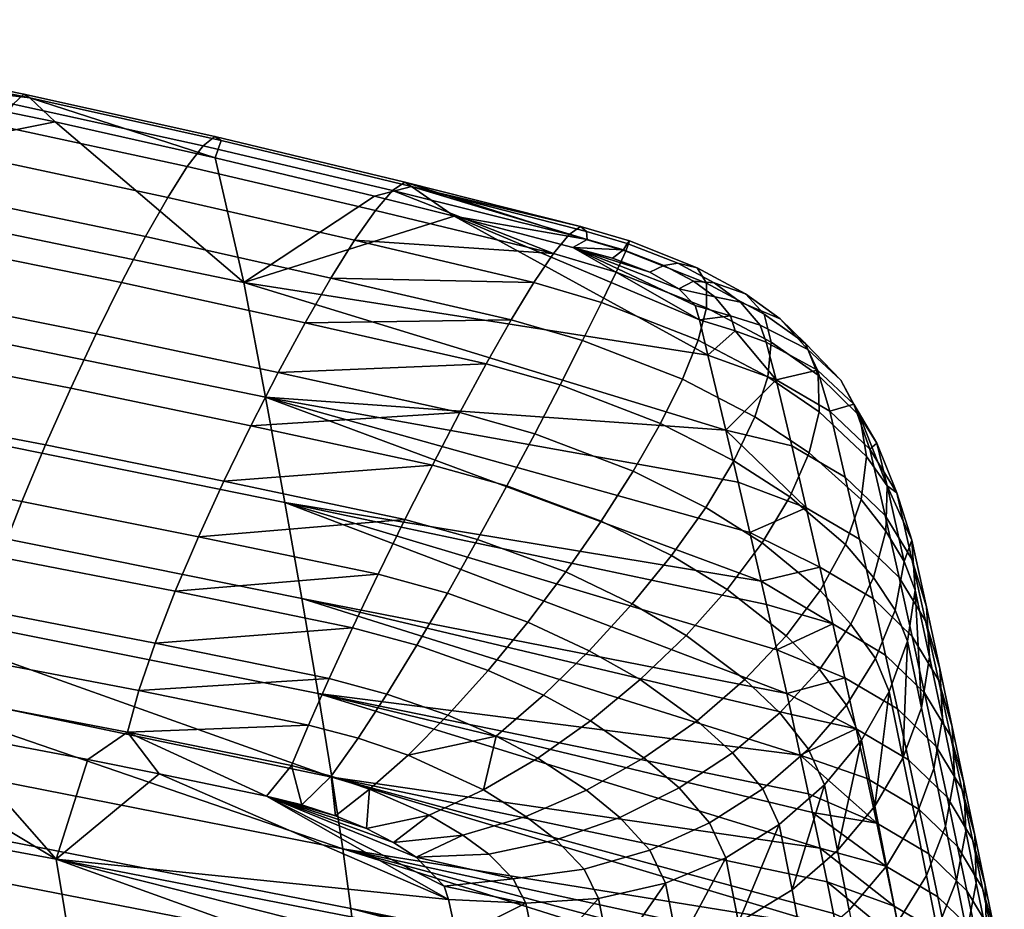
# Model space of a CAD drawing. Header units: millimetres. Extents: x -295 to 295, y -254 to 295.
# Tile 37 of 37: x 150 to 214, y 227 to 284. Entities that reach past the tile are written whole.
import ezdxf

# ---------------------------------------------------------------- set-up
doc = ezdxf.new("R2010")
doc.units = ezdxf.units.MM
doc.header["$MEASUREMENT"] = 0
doc.layers.add('operadlo', color=12, linetype='Continuous')

msp = doc.modelspace()

# ---------------------------------------------------------------- meshes
at = {"layer": 'operadlo'}
mesh = msp.add_polyface(dxfattribs=at)
corners = [(138.369, 281.929, 808.756), (138.723, 281.72, 805.09), (126.249, 284.046, 804.587), (125.926, 284.233, 808.222), (137.729, 281.253, 811.67), (125.342, 283.525, 811.116), (136.849, 279.803, 813.851), (124.539, 282.034, 813.287), (150.767, 279.409, 809.332), (151.153, 279.177, 805.635), (150.073, 278.771, 812.265), (149.118, 277.368, 814.454), (147.95, 275.308, 815.921), (135.773, 277.688, 815.319), (146.617, 272.699, 816.686), (134.546, 275.019, 816.092), (145.169, 269.65, 816.769), (133.212, 271.905, 816.191), (143.653, 266.266, 816.192), (131.815, 268.456, 815.633), (142.117, 262.656, 814.974), (130.401, 264.782, 814.439), (140.61, 258.928, 813.137), (129.012, 260.992, 812.629), (139.18, 255.188, 810.701), (127.695, 257.198, 810.22), (137.875, 251.546, 807.686), (126.494, 253.508, 807.233), (163.118, 276.674, 809.949), (163.534, 276.414, 806.223), (162.37, 276.078, 812.898), (161.341, 274.729, 815.093), (160.083, 272.734, 816.555), (158.648, 270.196, 817.308), (157.089, 267.221, 817.373), (155.456, 263.913, 816.773), (153.801, 260.378, 815.528), (152.178, 256.72, 813.663), (150.637, 253.044, 811.198), (175.421, 273.723, 810.603), (175.866, 273.433, 806.852), (174.621, 273.174, 813.565), (173.52, 271.888, 815.761), (172.175, 269.966, 817.216), (170.641, 267.51, 817.954), (168.973, 264.622, 817.997), (167.227, 261.402, 817.37), (165.458, 257.952, 816.096), (163.721, 254.375, 814.201), (162.073, 250.771, 811.706), (180.696, 261.971, 818.449), (178.979, 258.804, 817.798), (177.207, 255.411, 816.502), (152.797, 277.615, 801.223), (137.203, 280.819, 800.592), (163.15, 275.289, 801.68), (173.467, 272.811, 802.168), (126.768, 282.764, 800.21), (134.532, 266.336, 756.1), (166.406, 259.808, 757.55), (167.657, 252.991, 735.114), (135.539, 259.506, 733.598), (133.412, 273.768, 778.392), (165.015, 267.227, 779.777), (178.611, 271.515, 802.423)]
mesh.append_faces([[corners[k] for k in face] for face in [(0, 1, 2, 3), (4, 0, 3, 5), (6, 4, 5, 7), (8, 9, 1, 0), (10, 8, 0, 4), (11, 10, 4, 6), (12, 11, 6, 13), (14, 12, 13, 15), (16, 14, 15, 17), (18, 16, 17, 19), (20, 18, 19, 21), (22, 20, 21, 23), (24, 22, 23, 25), (26, 24, 25, 27), (28, 29, 9, 8), (30, 28, 8, 10), (31, 30, 10, 11), (32, 31, 11, 12), (33, 32, 12, 14), (34, 33, 14, 16), (35, 34, 16, 18), (36, 35, 18, 20), (37, 36, 20, 22), (38, 37, 22, 24), (39, 40, 29, 28), (41, 39, 28, 30), (42, 41, 30, 31), (43, 42, 31, 32), (44, 43, 32, 33), (45, 44, 33, 34), (46, 45, 34, 35), (47, 46, 35, 36), (48, 47, 36, 37), (49, 48, 37, 38), (46, 50, 45, 45), (47, 51, 46, 46), (48, 52, 47, 47), (9, 53, 54, 54), (9, 55, 53, 53), (9, 54, 1, 1), (29, 55, 9, 9), (40, 56, 55, 29), (1, 54, 57, 2), (58, 59, 60, 61), (62, 63, 59, 58), (53, 55, 63, 63), (56, 64, 63, 63), (63, 55, 56, 56), (63, 62, 53, 53), (53, 62, 54, 54), (54, 62, 57, 57)]])
mesh = msp.add_polyface(dxfattribs=at)
corners = [(175.866, 273.433, 806.852), (186.793, 270.849, 811.163), (187.182, 270.525, 807.423), (175.421, 273.723, 810.603), (186.064, 270.338, 814.108), (174.621, 273.174, 813.565), (185.042, 269.094, 816.285), (173.52, 271.888, 815.761), (172.175, 269.966, 817.216), (183.775, 267.217, 817.718), (170.641, 267.51, 817.954), (182.31, 264.809, 818.431), (168.973, 264.622, 817.997), (180.696, 261.971, 818.449), (193.094, 268.467, 806.484), (192.196, 268.323, 804.552), (189.571, 269.347, 805.252), (189.817, 269.758, 807.384), (187.234, 270.018, 805.248), (189.975, 269.912, 811.043), (194.356, 268.175, 809.809), (189.721, 269.259, 813.917), (194.956, 267.187, 812.428), (189.101, 267.9, 816.032), (194.957, 265.594, 814.362), (194.419, 263.49, 815.627), (188.158, 265.937, 817.411), (193.407, 260.964, 816.244), (186.936, 263.469, 818.081), (185.479, 260.6, 818.067), (197.148, 265.96, 802.949), (195.501, 266.293, 801.662), (194.102, 267.305, 803.316), (195.445, 267.196, 804.944), (197.471, 266.481, 807.764), (178.611, 271.515, 802.423), (173.467, 272.811, 802.168), (186.308, 269.5, 802.819), (188.867, 268.802, 802.934), (191.276, 267.894, 802.361), (193.17, 266.812, 800.88), (196.501, 265.059, 799.015), (194.224, 265.74, 798.714), (194.491, 264.805, 796.245), (196.797, 264.088, 796.464), (195.04, 262.524, 790.035), (196.198, 257.674, 776.308), (165.015, 267.227, 779.777), (166.406, 259.808, 757.55)]
mesh.append_faces([[corners[k] for k in face] for face in [(0, 1, 2, 2), (3, 1, 0, 0), (3, 4, 1, 1), (5, 4, 3, 3), (5, 6, 4, 4), (7, 6, 5, 5), (6, 8, 9, 9), (8, 6, 7, 7), (9, 10, 11, 11), (10, 9, 8, 8), (11, 12, 13, 13), (12, 11, 10, 10), (14, 15, 16, 17), (17, 16, 18, 2), (19, 17, 2, 1), (20, 14, 17, 19), (21, 19, 1, 4), (22, 20, 19, 21), (23, 21, 4, 6), (24, 22, 21, 23), (25, 24, 23, 26), (26, 23, 6, 9), (27, 25, 26, 28), (28, 26, 9, 11), (29, 28, 11, 13), (30, 31, 32, 33), (33, 32, 15, 14), (34, 33, 14, 20), (0, 35, 36, 36), (37, 35, 18, 18), (0, 18, 35, 35), (16, 38, 37, 37), (38, 16, 15, 39), (40, 31, 41, 42), (41, 43, 42, 42), (44, 45, 43, 43), (39, 15, 32, 40), (16, 37, 18, 18), (31, 40, 32, 32), (41, 44, 43, 43), (18, 0, 2, 2), (45, 46, 47, 47), (43, 45, 35, 35), (40, 42, 37, 37), (37, 42, 43, 43), (47, 46, 48, 48), (45, 47, 35, 35), (38, 39, 37, 37), (37, 39, 40, 40), (43, 35, 37, 37)]])
mesh = msp.add_polyface(dxfattribs=at)
corners = [(199.712, 264.867, 805.2), (197.148, 265.96, 802.949), (195.445, 267.196, 804.944), (197.471, 266.481, 807.764), (198.676, 265.174, 810.008), (194.356, 268.175, 809.809), (194.956, 267.187, 812.428), (201.367, 263.268, 807.017), (199.133, 263.358, 811.684), (194.957, 265.594, 814.362), (202.185, 261.238, 808.394), (202.24, 258.857, 809.33), (198.912, 261.116, 812.799), (194.419, 263.49, 815.627), (201.605, 256.201, 809.82), (198.086, 258.532, 813.361), (200.354, 253.349, 809.861), (196.724, 255.688, 813.378), (198.561, 250.377, 809.45), (194.9, 252.67, 812.856), (198.82, 263.354, 796.951), (196.797, 264.088, 796.464), (196.501, 265.059, 799.015), (198.426, 264.453, 799.786), (195.501, 266.293, 801.662), (201.514, 262.884, 801.162), (202.127, 261.545, 797.823), (203.644, 260.897, 802.3), (204.496, 259.342, 798.548), (204.885, 258.567, 803.185), (205.986, 256.822, 799.107), (205.303, 255.968, 803.802), (206.654, 254.063, 799.484), (206.557, 251.142, 799.662), (204.967, 253.174, 804.132), (205.755, 248.135, 799.622), (203.944, 250.259, 804.161), (202.302, 247.296, 803.873), (199.46, 260.919, 790.352), (202.929, 258.906, 790.791), (205.523, 256.441, 790.988), (207.281, 253.621, 790.965), (208.245, 250.544, 790.744), (207.755, 249.165, 795.02), (203.931, 254.634, 778.777), (200.471, 256.662, 778.341), (206.511, 252.156, 778.992), (208.251, 249.326, 779.007), (209.195, 246.242, 778.842), (204.858, 250.613, 766.883), (201.412, 252.643, 766.436), (207.418, 248.14, 767.138), (205.729, 246.775, 754.928), (202.298, 248.802, 754.472), (196.198, 257.674, 776.308), (195.04, 262.524, 790.035), (196.998, 254.293, 766.27), (197.761, 251.036, 756.189)]
mesh.append_faces([[corners[k] for k in face] for face in [(0, 1, 2, 3), (4, 3, 5, 6), (7, 0, 3, 4), (8, 4, 6, 9), (10, 7, 4, 8), (11, 10, 8, 12), (12, 8, 9, 13), (14, 11, 12, 15), (16, 14, 15, 17), (18, 16, 17, 19), (20, 21, 22, 23), (23, 22, 24, 1), (25, 23, 1, 0), (26, 20, 23, 25), (27, 25, 0, 7), (28, 26, 25, 27), (29, 27, 7, 10), (30, 28, 27, 29), (31, 32, 29, 29), (31, 29, 10, 11), (30, 29, 32, 32), (33, 32, 31, 34), (34, 31, 11, 14), (35, 33, 34, 36), (36, 34, 14, 16), (37, 36, 16, 18), (26, 38, 20, 20), (38, 26, 39, 39), (28, 39, 26, 26), (39, 28, 40, 40), (30, 40, 28, 28), (40, 30, 41, 41), (32, 41, 30, 30), (41, 32, 42, 42), (43, 32, 33, 33), (43, 42, 32, 32), (44, 45, 38, 39), (46, 44, 39, 40), (47, 46, 40, 41), (48, 47, 41, 42), (49, 50, 45, 44), (51, 49, 44, 46), (52, 53, 50, 49), (38, 54, 55, 55), (50, 56, 54, 54), (50, 57, 56, 56), (38, 21, 20, 20), (55, 21, 38, 38), (57, 50, 53, 53), (38, 45, 54, 54), (45, 50, 54, 54)]])
mesh = msp.add_polyface(dxfattribs=at)
corners = [(180.696, 261.971, 818.449), (167.227, 261.402, 817.37), (178.979, 258.804, 817.798), (165.458, 257.952, 816.096), (177.207, 255.411, 816.502), (163.721, 254.375, 814.201), (175.428, 251.892, 814.586), (191.98, 258.11, 816.23), (193.407, 260.964, 816.244), (186.936, 263.469, 818.081), (185.479, 260.6, 818.067), (190.202, 255.018, 815.605), (183.832, 257.429, 817.392), (188.135, 251.781, 814.385), (182.037, 254.057, 816.083), (185.841, 248.49, 812.591), (180.139, 250.586, 814.165), (183.381, 245.237, 810.241), (178.183, 247.116, 811.661), (173.689, 248.348, 812.074), (180.818, 242.115, 807.353), (176.211, 243.749, 808.598), (172.037, 244.882, 808.991), (178.214, 239.214, 803.945), (174.269, 240.586, 805), (170.521, 241.593, 805.363), (175.631, 236.627, 800.037), (172.399, 237.727, 800.893), (173.132, 234.445, 795.647), (170.647, 235.273, 796.3), (198.086, 258.532, 813.361), (198.912, 261.116, 812.799), (194.419, 263.49, 815.627), (196.724, 255.688, 813.378), (194.9, 252.67, 812.856), (196.298, 247.364, 808.581), (198.561, 250.377, 809.45), (192.683, 249.559, 811.803), (193.641, 244.385, 807.253), (190.146, 246.439, 810.227), (190.661, 241.521, 805.462), (187.361, 243.394, 808.134), (187.433, 238.847, 803.203), (184.397, 240.507, 805.534), (184.031, 236.441, 800.474), (181.328, 237.862, 802.432), (180.527, 234.382, 797.271), (194.344, 238.866, 800.938), (197.434, 241.526, 802.277), (193.176, 234.511, 795.576), (196.641, 236.791, 796.956), (190.906, 236.456, 799.216), (187.188, 234.367, 797.096), (169.825, 240.621, 687.237), (201.022, 236.633, 705.186), (201.563, 234.132, 694.878), (201.82, 232.93, 689.711), (168.765, 246.781, 712.49), (200.141, 240.623, 720.585), (200.444, 239.261, 715.461), (167.657, 252.991, 735.114), (199.507, 243.441, 730.806), (198.487, 247.905, 746.067), (166.406, 259.808, 757.55), (197.761, 251.036, 756.189), (196.998, 254.293, 766.27), (198.836, 246.385, 740.99), (196.198, 257.674, 776.308)]
mesh.append_faces([[corners[k] for k in face] for face in [(0, 1, 2, 2), (2, 3, 4, 4), (4, 5, 6, 6), (7, 8, 9, 10), (11, 7, 10, 12), (12, 10, 0, 2), (13, 11, 12, 14), (14, 12, 2, 4), (15, 13, 14, 16), (16, 14, 4, 6), (17, 15, 16, 18), (18, 16, 6, 19), (20, 17, 18, 21), (21, 18, 19, 22), (23, 20, 21, 24), (24, 21, 22, 25), (26, 23, 24, 27), (28, 26, 27, 29), (30, 31, 32, 8), (33, 30, 8, 7), (34, 33, 7, 11), (35, 36, 34, 37), (37, 34, 11, 13), (38, 35, 37, 39), (39, 37, 13, 15), (40, 38, 39, 41), (41, 39, 15, 17), (42, 40, 41, 43), (43, 41, 17, 20), (44, 42, 43, 45), (45, 43, 20, 23), (26, 45, 23, 23), (46, 45, 26, 26), (47, 48, 38, 40), (49, 50, 47, 51), (51, 47, 40, 42), (52, 51, 42, 44), (53, 54, 55, 55), (55, 56, 53, 53), (57, 58, 59, 59), (60, 61, 58, 58), (59, 54, 57, 57), (62, 63, 64, 64), (63, 65, 64, 64), (66, 60, 62, 62), (65, 63, 67, 67), (61, 60, 66, 66), (63, 62, 60, 60), (60, 58, 57, 57), (57, 54, 53, 53)]])
mesh = msp.add_polyface(dxfattribs=at)
corners = [(172.936, 231.882, 789.792), (173.132, 234.445, 795.647), (170.935, 232.703, 790.737), (170.647, 235.273, 796.3), (168.085, 235.956, 796.568), (166.472, 233.989, 791.457), (168.756, 233.415, 791.301), (136.744, 248.107, 804.114), (137.875, 251.546, 807.686), (126.494, 253.508, 807.233), (125.452, 250.033, 803.686), (135.834, 244.98, 800.005), (124.615, 246.882, 799.6), (149.231, 249.455, 808.156), (150.637, 253.044, 811.198), (139.18, 255.188, 810.701), (148.012, 246.057, 804.559), (147.031, 242.956, 800.429), (146.34, 240.257, 795.788), (135.195, 242.273, 795.38), (160.567, 247.242, 808.636), (162.073, 250.771, 811.706), (159.261, 243.89, 805.015), (158.208, 240.816, 800.866), (157.466, 238.122, 796.214), (175.428, 251.892, 814.586), (173.689, 248.348, 812.074), (163.721, 254.375, 814.201), (172.037, 244.882, 808.991), (170.521, 241.593, 805.363), (169.188, 238.584, 801.214), (172.399, 237.727, 800.893), (174.269, 240.586, 805), (124.027, 244.165, 794.993), (127.011, 241.448, 789.992), (136.323, 239.836, 790.31), (145.619, 238.133, 790.645), (154.897, 236.344, 790.997), (159.53, 235.417, 791.179), (138.562, 237.042, 634.405), (171.413, 230.583, 636.206), (171.94, 226.713, 610.473), (138.985, 233.158, 608.6), (170.708, 235.22, 661.801), (137.284, 247.109, 685.582), (169.825, 240.621, 687.237), (136.431, 253.284, 710.908), (168.765, 246.781, 712.49), (135.539, 259.506, 733.598), (167.657, 252.991, 735.114), (176.151, 230.034, 786.901), (174.695, 230.981, 788.5), (178.254, 227.293, 780.813), (152.849, 229.894, 771.108), (125.355, 234.986, 769.991), (137.923, 242.071, 659.971)]
mesh.append_faces([[corners[k] for k in face] for face in [(0, 1, 2, 2), (3, 2, 1, 1), (4, 5, 6, 6), (6, 3, 4, 4), (3, 6, 2, 2), (7, 8, 9, 10), (11, 7, 10, 12), (13, 14, 15, 8), (16, 13, 8, 7), (17, 16, 7, 11), (18, 17, 11, 19), (20, 21, 14, 13), (22, 20, 13, 16), (23, 22, 16, 17), (24, 23, 17, 18), (25, 21, 26, 26), (21, 25, 27, 27), (26, 20, 28, 28), (20, 26, 21, 21), (28, 22, 29, 29), (22, 28, 20, 20), (29, 23, 30, 30), (23, 29, 22, 22), (30, 24, 4, 4), (24, 30, 23, 23), (31, 32, 29, 30), (3, 31, 30, 4), (33, 34, 35, 19), (18, 36, 37, 24), (24, 5, 4, 4), (19, 35, 18, 18), (24, 38, 5, 5), (38, 24, 37, 37), (36, 18, 35, 35), (39, 40, 41, 42), (43, 44, 45, 45), (46, 47, 45, 44), (48, 49, 47, 46), (50, 51, 5, 5), (52, 38, 53, 53), (2, 6, 5, 5), (5, 0, 2, 2), (52, 5, 38, 38), (37, 53, 38, 38), (53, 37, 36, 36), (36, 35, 53, 53), (54, 53, 35, 35), (40, 55, 43, 43), (40, 39, 55, 55), (43, 55, 44, 44)]])
mesh = msp.add_polyface(dxfattribs=at)
corners = [(204.304, 245.12, 799.349), (205.755, 248.135, 799.622), (203.944, 250.259, 804.161), (202.302, 247.296, 803.873), (202.263, 242.173, 798.825), (200.11, 244.361, 803.25), (198.561, 250.377, 809.45), (196.298, 247.364, 808.581), (199.69, 239.371, 798.033), (197.434, 241.526, 802.277), (193.641, 244.385, 807.253), (196.641, 236.791, 796.956), (194.344, 238.866, 800.938), (208.245, 250.544, 790.744), (207.755, 249.165, 795.02), (208.457, 247.308, 790.347), (207.956, 244.01, 789.797), (207.153, 246.024, 794.791), (206.557, 251.142, 799.662), (206.785, 240.746, 789.115), (205.888, 242.897, 794.383), (204.984, 237.615, 788.323), (204.007, 239.872, 793.792), (202.594, 234.713, 787.445), (201.558, 237.032, 793.016), (198.588, 234.466, 792.05), (209.384, 243.003, 778.517), (209.195, 246.242, 778.842), (208.861, 239.706, 778.052), (207.668, 236.45, 777.469), (205.846, 233.334, 776.786), (209.136, 245.32, 767.216), (207.418, 248.14, 767.138), (206.511, 252.156, 778.992), (208.251, 249.326, 779.007), (210.054, 242.252, 767.135), (210.217, 239.033, 766.91), (209.668, 235.761, 766.558), (208.45, 232.534, 766.096), (208.269, 244.312, 755.22), (205.729, 246.775, 754.928), (204.858, 250.613, 766.883), (209.965, 241.509, 755.359), (210.859, 238.464, 755.359), (210.997, 235.273, 755.231), (206.546, 243.116, 742.912), (203.132, 245.137, 742.446), (202.298, 248.802, 754.472), (209.068, 240.667, 743.24), (210.741, 237.887, 743.44), (211.613, 234.871, 743.52), (207.314, 239.633, 730.83), (203.915, 241.647, 730.355), (209.817, 237.202, 731.195), (211.471, 234.446, 731.456), (208.034, 236.327, 718.693), (204.648, 238.333, 718.209), (210.522, 233.913, 719.096), (198.836, 246.385, 740.99), (198.487, 247.905, 746.067), (200.141, 240.623, 720.585), (199.507, 243.441, 730.806), (197.761, 251.036, 756.189), (201.022, 236.633, 705.186), (200.444, 239.261, 715.461), (205.347, 235.126, 705.73)]
mesh.append_faces([[corners[k] for k in face] for face in [(0, 1, 2, 3), (4, 0, 3, 5), (5, 3, 6, 7), (8, 4, 5, 9), (9, 5, 7, 10), (11, 8, 9, 12), (13, 14, 15, 15), (16, 15, 14, 17), (17, 14, 18, 1), (19, 16, 17, 20), (20, 17, 1, 0), (21, 19, 20, 22), (22, 20, 0, 4), (23, 21, 22, 24), (24, 22, 4, 8), (25, 24, 8, 11), (26, 27, 13, 15), (28, 15, 16, 16), (26, 15, 28, 28), (29, 16, 19, 19), (28, 16, 29, 29), (30, 19, 21, 21), (31, 32, 33, 34), (35, 31, 34, 27), (36, 35, 27, 26), (37, 36, 26, 28), (38, 37, 28, 29), (39, 40, 41, 32), (42, 39, 32, 31), (43, 42, 31, 35), (44, 43, 35, 36), (45, 46, 47, 40), (48, 45, 40, 39), (49, 48, 39, 42), (50, 49, 42, 43), (51, 52, 46, 45), (53, 51, 45, 48), (54, 53, 48, 49), (55, 56, 52, 51), (57, 55, 51, 53), (46, 58, 59, 59), (52, 60, 61, 61), (46, 61, 58, 58), (47, 59, 62, 62), (56, 63, 64, 64), (46, 52, 61, 61), (52, 56, 60, 60), (63, 56, 65, 65), (59, 47, 46, 46), (60, 56, 64, 64)]])
mesh = msp.add_polyface(dxfattribs=at)
corners = [(183.252, 227.06, 782.513), (177.962, 228.154, 782.993), (178.254, 227.293, 780.813), (182.444, 228.635, 786.23), (180.857, 230.234, 789.452), (176.151, 230.034, 786.901), (174.695, 230.981, 788.5), (176.996, 232.745, 793.59), (172.936, 231.882, 789.792), (179.185, 231.456, 791.594), (173.132, 234.445, 795.647), (184.04, 216.659, 520.193), (188.408, 215.139, 516.878), (184.45, 216.027, 515.315), (179.026, 217.769, 518.865), (176.422, 217.806, 513.707), (176.455, 218.336, 518.529), (180.492, 216.908, 514.274), (184.031, 236.441, 800.474), (181.328, 237.862, 802.432), (180.527, 234.382, 797.271), (175.631, 236.627, 800.037), (183.258, 232.676, 794.56), (187.188, 234.367, 797.096), (185.226, 231.155, 791.841), (187.969, 227.352, 783.497), (187.025, 229.256, 787.985), (184.084, 223.065, 771.752), (188.79, 223.281, 772.601), (180.648, 215.656, 510.668), (185.066, 214.675, 511.82), (176.092, 216.655, 510.044), (175.368, 215.004, 507.463), (180.324, 213.929, 508.126), (163.927, 220.462, 513.213), (163.502, 219.315, 509.589), (179.138, 223.25, 769.742), (184.849, 219.407, 761.137), (185.576, 215.977, 750.445), (180.46, 217.307, 751.836), (181.078, 214.555, 742.811), (186.265, 212.753, 739.687), (179.814, 220.201, 760.816), (178.79, 224.835, 774.182), (163.48, 221.094, 517.96), (200.106, 213.215, 533.056), (196.91, 213.852, 528.869), (172.471, 220.176, 541.352), (193.098, 214.663, 525.271), (188.772, 215.612, 522.351), (204.648, 218.059, 606.136), (172.259, 223.921, 587.495), (171.94, 226.713, 610.473), (203.353, 225.407, 653.34), (171.413, 230.583, 636.206), (170.708, 235.22, 661.801), (169.825, 240.621, 687.237), (202.305, 230.62, 679.355), (153.929, 223.396, 750.949), (152.849, 229.894, 771.108), (166.472, 233.989, 791.457)]
mesh.append_faces([[corners[k] for k in face] for face in [(0, 1, 2, 2), (3, 1, 0, 0), (4, 5, 3, 3), (3, 5, 1, 1), (6, 7, 8, 8), (9, 6, 5, 5), (4, 9, 5, 5), (8, 7, 10, 10), (9, 7, 6, 6), (11, 12, 13, 13), (13, 14, 11, 11), (15, 16, 14, 14), (14, 17, 15, 15), (13, 17, 14, 14), (18, 19, 20, 20), (20, 21, 10, 7), (22, 23, 18, 20), (4, 24, 22, 9), (9, 22, 20, 7), (0, 25, 26, 3), (3, 26, 24, 4), (27, 25, 0, 0), (28, 25, 27, 27), (29, 17, 13, 30), (31, 15, 17, 29), (32, 31, 29, 33), (31, 34, 15, 15), (32, 35, 31, 31), (27, 36, 37, 37), (38, 39, 40, 41), (37, 42, 39, 38), (43, 27, 0, 0), (0, 2, 43, 43), (37, 36, 42, 42), (36, 27, 43, 43), (15, 44, 16, 16), (45, 46, 47, 47), (47, 48, 49, 49), (14, 47, 11, 11), (14, 16, 47, 47), (47, 49, 11, 11), (50, 51, 52, 52), (53, 54, 55, 55), (56, 57, 55, 55), (58, 40, 39, 39), (58, 39, 42, 42), (59, 36, 43, 43), (5, 60, 1, 1), (8, 60, 6, 6), (2, 1, 60, 60)]])
mesh = msp.add_polyface(dxfattribs=at)
corners = [(188.408, 215.139, 516.878), (184.04, 216.659, 520.193), (188.772, 215.612, 522.351), (189.352, 232.607, 793.877), (193.176, 234.511, 795.576), (190.906, 236.456, 799.216), (187.188, 234.367, 797.096), (185.226, 231.155, 791.841), (183.258, 232.676, 794.56), (196.213, 229.989, 785.513), (199.657, 232.139, 786.501), (198.588, 234.466, 792.05), (195.145, 232.257, 790.891), (196.641, 236.791, 796.956), (192.303, 228.361, 784.505), (191.275, 230.491, 789.538), (187.969, 227.352, 783.497), (187.025, 229.256, 787.985), (197.033, 225.804, 774.348), (200.487, 227.913, 775.206), (193.12, 224.228, 773.473), (188.79, 223.281, 772.601), (197.759, 222.028, 763.467), (201.218, 224.099, 764.209), (193.85, 220.491, 762.697), (189.532, 219.584, 761.915), (184.849, 219.407, 761.137), (184.084, 223.065, 771.752), (198.446, 218.492, 752.502), (201.908, 220.524, 753.128), (194.54, 216.993, 751.838), (190.236, 216.122, 751.148), (185.576, 215.977, 750.445), (195.194, 213.713, 740.915), (199.095, 215.177, 741.474), (190.902, 212.873, 740.317), (185.066, 214.675, 511.82), (184.45, 216.027, 515.315), (189.479, 213.685, 513.556), (192.158, 214.297, 518.905), (193.098, 214.663, 525.271), (195.674, 213.511, 521.384), (205.183, 213.162, 555.933), (172.436, 221.742, 564.447), (205.125, 214.165, 569.172), (172.471, 220.176, 541.352), (205.112, 212.678, 547.984), (205.036, 215.115, 579.75), (204.909, 216.195, 590.316), (172.259, 223.921, 587.495), (204.831, 216.784, 595.593), (204.648, 218.059, 606.136), (171.94, 226.713, 610.473), (204.426, 219.465, 616.662), (204.023, 221.818, 632.414), (204.301, 220.217, 621.918), (171.413, 230.583, 636.206), (203.707, 223.548, 642.889), (203.353, 225.407, 653.34), (196.91, 213.852, 528.869), (200.106, 213.215, 533.056), (202.592, 212.789, 537.722), (170.708, 235.22, 661.801), (203.162, 226.386, 658.557), (204.283, 212.603, 542.746), (202.752, 228.439, 668.97), (202.305, 230.62, 679.355), (169.825, 240.621, 687.237), (201.82, 232.93, 689.711)]
mesh.append_faces([[corners[k] for k in face] for face in [(0, 1, 2, 2), (3, 4, 5, 6), (7, 3, 6, 8), (9, 10, 11, 12), (12, 11, 13, 4), (14, 9, 12, 15), (15, 12, 4, 3), (16, 14, 15, 17), (17, 15, 3, 7), (18, 10, 9, 9), (19, 10, 18, 18), (20, 9, 14, 14), (18, 9, 20, 20), (21, 14, 16, 16), (20, 14, 21, 21), (22, 23, 19, 18), (24, 22, 18, 20), (25, 24, 20, 21), (26, 25, 21, 27), (28, 29, 23, 22), (30, 28, 22, 24), (31, 30, 24, 25), (32, 31, 25, 26), (33, 34, 28, 30), (35, 33, 30, 31), (36, 37, 0, 38), (39, 2, 40, 41), (39, 0, 2, 2), (42, 43, 44, 44), (45, 42, 46, 46), (43, 47, 44, 44), (48, 47, 49, 49), (50, 48, 49, 49), (51, 50, 49, 49), (52, 53, 51, 51), (54, 55, 56, 56), (57, 54, 56, 56), (52, 55, 53, 53), (58, 57, 56, 56), (40, 45, 59, 59), (60, 45, 61, 61), (62, 63, 58, 58), (46, 64, 45, 45), (62, 65, 63, 63), (62, 66, 65, 65), (45, 43, 42, 42), (43, 49, 47, 47), (52, 56, 55, 55), (45, 64, 61, 61), (67, 68, 66, 66)]])
mesh = msp.add_polyface(dxfattribs=at)
corners = [(199.657, 232.139, 786.501), (202.594, 234.713, 787.445), (201.558, 237.032, 793.016), (198.588, 234.466, 792.05), (207.668, 236.45, 777.469), (206.785, 240.746, 789.115), (205.846, 233.334, 776.786), (203.438, 230.456, 776.025), (204.984, 237.615, 788.323), (200.487, 227.913, 775.206), (206.606, 229.449, 765.539), (208.45, 232.534, 766.096), (204.181, 226.605, 764.905), (201.218, 224.099, 764.209), (210.424, 232.034, 754.989), (210.997, 235.273, 755.231), (210.217, 239.033, 766.91), (209.668, 235.761, 766.558), (209.184, 228.843, 754.645), (207.321, 225.796, 754.211), (204.881, 222.991, 753.701), (211.729, 231.714, 743.489), (211.613, 234.871, 743.52), (210.859, 238.464, 755.359), (211.134, 228.513, 743.356), (209.873, 225.362, 743.13), (207.994, 222.357, 742.82), (212.322, 231.461, 731.617), (211.471, 234.446, 731.456), (210.741, 237.887, 743.44), (212.417, 228.341, 731.683), (211.803, 225.18, 731.661), (210.525, 222.071, 731.554), (212.159, 231.182, 719.419), (210.522, 233.913, 719.096), (209.817, 237.202, 731.195), (212.993, 228.228, 719.662), (213.07, 225.144, 719.828), (212.438, 222.021, 719.916), (208.724, 233.128, 706.225), (205.347, 235.126, 705.73), (204.648, 238.333, 718.209), (208.034, 236.327, 718.693), (211.2, 230.729, 706.668), (212.823, 228.021, 707.055), (213.642, 225.096, 707.384), (213.704, 222.045, 707.652), (209.338, 230.245, 694.269), (205.967, 232.238, 693.763), (211.806, 227.859, 694.751), (213.42, 225.17, 695.201), (214.228, 222.27, 695.612), (209.92, 227.47, 681.99), (206.553, 229.458, 681.473), (212.383, 225.096, 682.512), (213.991, 222.425, 683.027), (210.456, 224.874, 669.669), (207.088, 226.859, 669.14), (212.917, 222.51, 670.232), (210.942, 222.458, 657.31), (207.573, 224.44, 656.768), (201.563, 234.132, 694.878), (201.022, 236.633, 705.186), (201.82, 232.93, 689.711), (202.305, 230.62, 679.355), (202.752, 228.439, 668.97), (203.353, 225.407, 653.34), (203.162, 226.386, 658.557), (208.007, 222.202, 644.361), (203.707, 223.548, 642.889)]
mesh.append_faces([[corners[k] for k in face] for face in [(0, 1, 2, 3), (4, 5, 6, 6), (7, 8, 1, 1), (6, 8, 7, 7), (9, 1, 0, 0), (7, 1, 9, 9), (10, 11, 4, 6), (12, 10, 6, 7), (13, 12, 7, 9), (14, 15, 16, 17), (18, 14, 17, 11), (19, 18, 11, 10), (20, 19, 10, 12), (21, 22, 23, 15), (24, 21, 15, 14), (25, 24, 14, 18), (26, 25, 18, 19), (27, 28, 29, 22), (30, 27, 22, 21), (31, 30, 21, 24), (32, 31, 24, 25), (33, 34, 35, 28), (36, 33, 28, 27), (37, 36, 27, 30), (38, 37, 30, 31), (39, 40, 41, 42), (43, 39, 42, 34), (44, 43, 34, 33), (45, 44, 33, 36), (46, 45, 36, 37), (47, 48, 40, 39), (49, 47, 39, 43), (50, 49, 43, 44), (51, 50, 44, 45), (52, 53, 48, 47), (54, 52, 47, 49), (55, 54, 49, 50), (56, 57, 53, 52), (58, 56, 52, 54), (59, 60, 57, 56), (48, 61, 62, 62), (48, 63, 61, 61), (40, 48, 62, 62), (53, 63, 48, 48), (63, 53, 64, 64), (57, 65, 64, 64), (60, 66, 67, 67), (60, 67, 65, 65), (68, 69, 66, 66), (60, 65, 57, 57), (57, 64, 53, 53)]])
mesh = msp.add_polyface(dxfattribs=at)
corners = [(136.021, 192.86, 531.274), (136.929, 194.248, 526.292), (148.239, 192.389, 526.549), (147.257, 191.022, 531.559), (135.387, 192.065, 536.544), (146.569, 190.233, 536.864), (135.985, 217.537, 504.419), (137.073, 220.072, 504.943), (149.402, 217.898, 505.21), (148.22, 215.407, 504.657), (134.746, 214.742, 504.765), (146.873, 212.662, 504.98), (133.4, 211.785, 505.916), (145.41, 209.758, 506.114), (131.992, 208.761, 507.807), (143.88, 206.788, 507.994), (130.568, 205.765, 510.372), (142.331, 203.847, 510.554), (129.173, 202.895, 513.545), (140.813, 201.029, 513.73), (127.85, 200.246, 517.261), (139.374, 198.427, 517.455), (126.645, 197.914, 521.455), (138.064, 196.135, 521.664), (125.604, 195.995, 526.061), (124.769, 194.585, 531.014), (124.188, 193.781, 536.248), (126.555, 225.961, 508.566), (126.89, 227.156, 512.05), (138.981, 225.163, 512.393), (138.616, 223.981, 508.865), (125.958, 224.21, 506.143), (137.965, 222.252, 506.403), (125.142, 222, 504.716), (124.146, 219.429, 504.218), (123.012, 216.594, 504.585), (121.781, 213.593, 505.752), (120.493, 210.523, 507.651), (119.191, 207.482, 510.219), (117.915, 204.569, 513.39), (116.705, 201.88, 517.097), (115.604, 199.513, 521.276), (114.652, 197.565, 525.861), (113.89, 196.135, 530.786), (113.569, 227.889, 508.28), (113.871, 229.094, 511.719), (113.032, 226.119, 505.895), (112.297, 223.882, 504.501), (137.399, 225.979, 516.999), (142.628, 225.07, 517.178), (116.424, 229.276, 516.35), (126.922, 227.696, 516.661), (136.472, 191.732, 542.081), (127.134, 193.193, 541.794), (117.782, 194.566, 541.524), (139.409, 226.583, 539.284), (106.075, 231.631, 537.654), (128.362, 212.456, 688.237), (128.895, 208.089, 667.484), (157.18, 202.914, 668.863), (156.529, 207.272, 689.568), (127.742, 217.325, 708.872), (155.77, 212.132, 710.156), (127.034, 222.696, 729.384), (154.903, 217.495, 730.621), (126.238, 228.578, 749.766), (153.929, 223.396, 750.949), (125.355, 234.986, 769.991), (152.849, 229.894, 771.108), (130.227, 193.917, 562.453), (145.796, 190.187, 542.385)]
mesh.append_faces([[corners[k] for k in face] for face in [(0, 1, 2, 3), (4, 0, 3, 5), (6, 7, 8, 9), (10, 6, 9, 11), (12, 10, 11, 13), (14, 12, 13, 15), (16, 14, 15, 17), (18, 16, 17, 19), (20, 18, 19, 21), (22, 20, 21, 23), (24, 22, 23, 1), (25, 24, 1, 0), (26, 25, 0, 4), (27, 28, 29, 30), (31, 27, 30, 32), (33, 31, 32, 7), (34, 33, 7, 6), (35, 34, 6, 10), (36, 35, 10, 12), (37, 36, 12, 14), (38, 37, 14, 16), (39, 38, 16, 18), (40, 39, 18, 20), (41, 40, 20, 22), (42, 41, 22, 24), (43, 42, 24, 25), (44, 45, 28, 27), (46, 44, 27, 31), (47, 46, 31, 33), (29, 48, 49, 49), (28, 50, 51, 51), (28, 51, 48, 48), (45, 50, 28, 28), (29, 28, 48, 48), (5, 52, 4, 4), (4, 53, 26, 26), (53, 4, 52, 52), (54, 26, 53, 53), (55, 49, 48, 48), (55, 51, 50, 50), (55, 48, 51, 51), (50, 56, 55, 55), (57, 58, 59, 60), (61, 57, 60, 62), (63, 61, 62, 64), (65, 63, 64, 66), (67, 65, 66, 68), (69, 54, 53, 53), (69, 53, 52, 52), (52, 70, 69, 69)]])
mesh = msp.add_polyface(dxfattribs=at)
corners = [(167.942, 202.345, 508.503), (169.737, 205.171, 506.651), (175.459, 204.007, 507.341), (173.659, 201.203, 509.171), (166.111, 199.548, 511.047), (171.748, 198.444, 511.685), (163.927, 220.462, 513.213), (176.092, 216.655, 510.044), (163.502, 219.315, 509.589), (175.368, 215.004, 507.463), (162.741, 217.646, 507.044), (174.312, 212.943, 505.898), (161.697, 215.546, 505.512), (160.423, 213.108, 504.928), (172.982, 210.558, 505.284), (158.97, 210.422, 505.227), (171.437, 207.938, 505.557), (157.393, 207.58, 506.343), (155.742, 204.674, 508.211), (154.072, 201.795, 510.766), (151.077, 221.743, 509.208), (151.472, 222.909, 512.784), (150.371, 220.041, 506.706), (149.402, 217.898, 505.21), (148.22, 215.407, 504.657), (146.873, 212.662, 504.98), (145.41, 209.758, 506.114), (143.88, 206.788, 507.994), (142.331, 203.847, 510.554), (140.813, 201.029, 513.73), (152.434, 199.036, 513.942), (138.616, 223.981, 508.865), (138.981, 225.163, 512.393), (137.965, 222.252, 506.403), (137.073, 220.072, 504.943), (153.067, 223.149, 517.556), (163.48, 221.094, 517.96), (142.628, 225.07, 517.178), (176.422, 217.806, 513.707), (139.382, 228.161, 562.444), (172.436, 221.742, 564.447), (172.471, 220.176, 541.352), (139.409, 226.583, 539.284), (139.241, 230.354, 585.556), (172.259, 223.921, 587.495), (138.985, 233.158, 608.6), (171.94, 226.713, 610.473), (176.455, 218.336, 518.529), (129.329, 204.308, 647.102), (129.694, 200.872, 625.686), (158.159, 195.716, 627.159), (157.713, 199.143, 648.527), (128.895, 208.089, 667.484), (157.18, 202.914, 668.863), (185.313, 194.811, 660.175), (156.529, 207.272, 689.568), (184.581, 198.48, 678.714), (178.254, 227.293, 780.813), (152.849, 229.894, 771.108), (178.79, 224.835, 774.182), (179.814, 220.201, 760.816), (179.138, 223.25, 769.742), (181.667, 211.935, 733.744), (181.078, 214.555, 742.811), (154.903, 217.495, 730.621), (153.929, 223.396, 750.949), (155.77, 212.132, 710.156), (182.757, 207.041, 715.509), (183.258, 204.749, 706.348)]
mesh.append_faces([[corners[k] for k in face] for face in [(0, 1, 2, 3), (4, 0, 3, 5), (6, 7, 8, 8), (8, 9, 10, 10), (11, 10, 9, 9), (10, 11, 12, 12), (13, 11, 14, 14), (12, 11, 13, 13), (15, 14, 16, 16), (13, 14, 15, 15), (17, 16, 1, 1), (15, 16, 17, 17), (18, 1, 0, 0), (17, 1, 18, 18), (19, 0, 4, 4), (18, 0, 19, 19), (20, 21, 6, 8), (22, 20, 8, 10), (23, 22, 10, 12), (24, 23, 12, 13), (25, 24, 13, 15), (26, 25, 15, 17), (27, 26, 17, 18), (28, 27, 18, 19), (29, 28, 19, 30), (31, 32, 21, 20), (33, 31, 20, 22), (34, 33, 22, 23), (21, 35, 36, 36), (21, 37, 35, 35), (36, 38, 6, 6), (21, 36, 6, 6), (32, 37, 21, 21), (39, 40, 41, 42), (43, 44, 40, 39), (45, 46, 44, 43), (47, 36, 41, 41), (41, 35, 42, 42), (42, 35, 37, 37), (35, 41, 36, 36), (48, 49, 50, 51), (52, 48, 51, 53), (51, 54, 53, 53), (55, 53, 56, 56), (57, 58, 59, 59), (60, 61, 58, 58), (62, 63, 64, 64), (65, 64, 63, 63), (58, 65, 60, 60), (64, 66, 67, 67), (66, 55, 68, 68)]])

doc.saveas('drawing.dxf')
